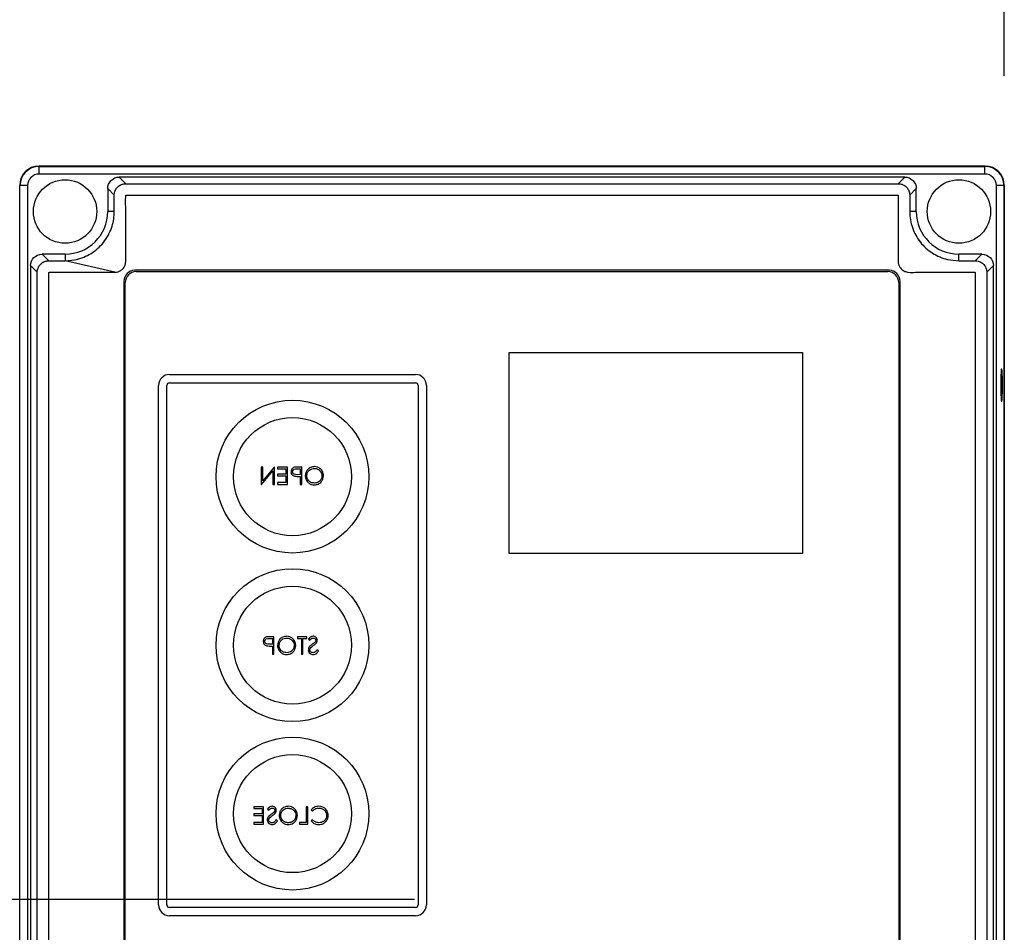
# Model space of a CAD drawing. Header units: inches. Extents: x 170 to 312, y 215 to 248.
# Tile 190 of 256: x 200.838 to 201.219, y 242.105 to 242.458. Entities that reach past the tile are written whole.
import ezdxf

# ---------------------------------------------------------------- set-up
doc = ezdxf.new("R2010")
doc.units = ezdxf.units.IN
doc.header["$LTSCALE"] = 0.25
doc.header["$MEASUREMENT"] = 0
doc.layers.add('ANNOTATIONS', color=1, linetype='Continuous')
doc.layers.add('STANDARD MOTOR LH', color=7, linetype='Continuous')

msp = doc.modelspace()

# ---------------------------------------------------------------- linework, layer by layer
at = {"layer": 'ANNOTATIONS'}
for p, q in [((201.21918, 242.43625), (201.21918, 242.77806)), ((200.99108, 242.11772), (199.94013, 242.11772))]:
    msp.add_line(p, q, dxfattribs=at)
at = {"layer": 'STANDARD MOTOR LH'}
for p, q in [((201.21178, 242.40131), (200.84581, 242.40131)), ((200.84592, 242.39825), (200.84592, 242.4012)), ((200.84592, 242.4012), (201.21167, 242.4012)), ((201.21167, 242.39825), (201.21167, 242.4012)), ((201.21167, 242.39825), (200.84592, 242.39825)), ((200.87943, 242.39453), (200.87688, 242.39708)), ((201.18071, 242.39708), (200.87688, 242.39708)), ((201.17816, 242.39453), (201.18071, 242.39708)), ((200.84146, 242.3938), (200.83852, 242.3938)), ((200.83852, 241.86948), (200.83852, 242.3938)), ((200.84146, 242.3938), (200.84146, 241.86948)), ((200.875, 242.3901), (200.87245, 242.39264)), ((200.87245, 242.39264), (200.87245, 242.38376)), ((200.87943, 242.39453), (201.17816, 242.39453)), ((201.18259, 242.3901), (201.18514, 242.39264)), ((201.18514, 242.38376), (201.18514, 242.39264)), ((201.21907, 242.3938), (201.21613, 242.3938)), ((201.21613, 241.86948), (201.21613, 242.3938)), ((201.21907, 242.3938), (201.21907, 241.86948)), ((201.21918, 241.86937), (201.21918, 242.39391)), ((200.875, 242.38376), (200.875, 242.3901)), ((201.18259, 242.3901), (201.18259, 242.38376)), ((200.875, 242.38376), (200.87245, 242.38376)), ((201.18514, 242.38376), (201.18259, 242.38376)), ((200.84962, 242.36472), (200.84707, 242.36727)), ((200.85596, 242.36727), (200.84707, 242.36727)), ((200.85596, 242.36727), (200.85596, 242.36472)), ((201.20163, 242.36472), (201.20163, 242.36727)), ((201.21052, 242.36727), (201.20163, 242.36727)), ((201.20797, 242.36472), (201.21052, 242.36727)), ((200.84519, 242.36029), (200.84264, 242.36283)), ((200.84264, 242.36283), (200.84264, 241.90045)), ((200.84962, 242.36472), (200.85596, 242.36472)), ((200.87522, 242.36027), (200.85596, 242.36472)), ((201.20163, 242.36472), (201.20797, 242.36472)), ((201.2124, 242.36029), (201.21495, 242.36283)), ((201.21495, 241.90045), (201.21495, 242.36283)), ((200.84519, 241.903), (200.84519, 242.36029)), ((201.17467, 242.36103), (200.88292, 242.36103)), ((200.88345, 242.36051), (201.17415, 242.36051)), ((201.2124, 242.36029), (201.2124, 241.903)), ((200.87869, 242.3568), (200.87869, 241.90648)), ((200.87922, 241.90702), (200.87922, 242.35628)), ((201.17838, 242.35628), (201.17838, 241.90702)), ((201.1789, 241.90648), (201.1789, 242.3568)), ((201.02768, 242.25153), (201.02768, 242.32932)), ((201.02768, 242.32932), (201.14115, 242.32932)), ((201.14115, 242.32932), (201.14115, 242.25153)), ((200.89634, 242.32076), (200.99148, 242.32076)), ((200.89211, 242.11568), (200.89211, 242.31653)), ((200.89533, 242.11568), (200.89533, 242.31653)), ((200.89634, 242.31753), (200.99148, 242.31753)), ((200.99249, 242.31653), (200.99249, 242.11568)), ((200.99571, 242.31653), (200.99571, 242.11568)), ((200.9318, 242.28496), (200.9318, 242.27825)), ((200.9324, 242.28496), (200.9318, 242.28496)), ((200.93194, 242.27825), (200.93636, 242.28352)), ((200.9324, 242.27968), (200.9324, 242.28496)), ((200.93684, 242.28496), (200.9324, 242.27968)), ((200.93636, 242.28352), (200.93636, 242.27825)), ((200.93696, 242.28496), (200.93684, 242.28496)), ((200.93696, 242.27825), (200.93696, 242.28496)), ((200.93817, 242.28496), (200.93817, 242.28427)), ((200.94196, 242.28496), (200.93817, 242.28496)), ((200.93817, 242.28427), (200.94135, 242.28427)), ((200.93817, 242.28221), (200.93817, 242.28152)), ((200.94135, 242.28221), (200.93817, 242.28221)), ((200.94135, 242.28427), (200.94135, 242.28221)), ((200.94196, 242.27825), (200.94196, 242.28496)), ((200.94563, 242.28427), (200.94686, 242.28427)), ((200.94686, 242.28204), (200.94569, 242.28202)), ((200.94746, 242.28496), (200.94615, 242.28496)), ((200.94686, 242.28427), (200.94686, 242.28204)), ((200.94746, 242.27825), (200.94746, 242.28496)), ((200.9318, 242.27825), (200.93194, 242.27825)), ((200.93636, 242.27825), (200.93696, 242.27825)), ((200.93817, 242.28152), (200.94135, 242.28152)), ((200.93817, 242.27894), (200.93817, 242.27825)), ((200.94135, 242.27894), (200.93817, 242.27894)), ((200.93817, 242.27825), (200.94196, 242.27825)), ((200.94135, 242.28152), (200.94135, 242.27894)), ((200.94638, 242.28135), (200.94686, 242.28135)), ((200.94686, 242.28135), (200.94686, 242.27825)), ((200.94686, 242.27825), (200.94746, 242.27825)), ((201.14115, 242.25153), (201.02768, 242.25153)), ((200.93491, 242.21868), (200.93614, 242.21868)), ((200.93675, 242.21937), (200.93543, 242.21937)), ((200.93614, 242.21868), (200.93614, 242.21645)), ((200.93675, 242.21266), (200.93675, 242.21937)), ((200.94587, 242.21937), (200.94587, 242.21868)), ((200.9494, 242.21937), (200.94587, 242.21937)), ((200.94587, 242.21868), (200.94733, 242.21868)), ((200.94733, 242.21868), (200.94733, 242.21266)), ((200.94793, 242.21868), (200.9494, 242.21868)), ((200.94793, 242.21266), (200.94793, 242.21868)), ((200.9494, 242.21868), (200.9494, 242.21937)), ((200.95008, 242.21841), (200.95063, 242.218)), ((200.93614, 242.21645), (200.93497, 242.21643)), ((200.93566, 242.21576), (200.93614, 242.21576)), ((200.93614, 242.21576), (200.93614, 242.21266)), ((200.95396, 242.21395), (200.95339, 242.2143)), ((200.93614, 242.21266), (200.93675, 242.21266)), ((200.94733, 242.21266), (200.94793, 242.21266)), ((200.92896, 242.15362), (200.92896, 242.15293)), ((200.93274, 242.15362), (200.92896, 242.15362)), ((200.92896, 242.15293), (200.93214, 242.15293)), ((200.93214, 242.15293), (200.93214, 242.15086)), ((200.93274, 242.14691), (200.93274, 242.15362)), ((200.93421, 242.15265), (200.93475, 242.15224)), ((200.94918, 242.15362), (200.94918, 242.14759)), ((200.94978, 242.15362), (200.94918, 242.15362)), ((200.94978, 242.14691), (200.94978, 242.15362)), ((200.92896, 242.15086), (200.92896, 242.15018)), ((200.93214, 242.15086), (200.92896, 242.15086)), ((200.92896, 242.15018), (200.93214, 242.15018)), ((200.93214, 242.15018), (200.93214, 242.14759)), ((200.95116, 242.15239), (200.95169, 242.15198)), ((200.92896, 242.14759), (200.92896, 242.14691)), ((200.93214, 242.14759), (200.92896, 242.14759)), ((200.92896, 242.14691), (200.93274, 242.14691)), ((200.93808, 242.1482), (200.93751, 242.14854)), ((200.9466, 242.14759), (200.9466, 242.14691)), ((200.94918, 242.14759), (200.9466, 242.14759)), ((200.9466, 242.14691), (200.94978, 242.14691)), ((200.95169, 242.14854), (200.95116, 242.14814)), ((200.99148, 242.11467), (200.89634, 242.11467)), ((200.99148, 242.11145), (200.89634, 242.11145))]:
    msp.add_line(p, q, dxfattribs=at)
at = {"layer": 'STANDARD MOTOR LH', "flags": 128}
msp.add_lwpolyline([(201.2178, 242.31663), (201.21781, 242.31476), (201.21786, 242.31306), (201.21793, 242.31167), (201.21801, 242.31073), (201.21811, 242.31031), (201.21821, 242.31045), (201.2183, 242.31114), (201.21838, 242.31232), (201.21843, 242.31388), (201.21846, 242.31569), (201.21846, 242.31758), (201.21843, 242.31938), (201.21838, 242.32095), (201.2183, 242.32213), (201.21821, 242.32282), (201.21811, 242.32296), (201.21801, 242.32254), (201.21793, 242.32159), (201.21786, 242.32021), (201.21781, 242.3185), (201.2178, 242.31663)], dxfattribs=at)
at = {"layer": 'STANDARD MOTOR LH'}
for centre, radius in [((200.85596, 242.38376), 0.01226), ((201.20163, 242.38376), 0.01226), ((200.94391, 242.28125), 0.02954), ((200.94391, 242.28125), 0.02282), ((200.94391, 242.2161), 0.02954), ((200.94391, 242.2161), 0.02282), ((200.94391, 242.15096), 0.02954), ((200.94391, 242.15096), 0.02282)]:
    msp.add_circle(centre, radius, dxfattribs=at)
for centre, radius, start, end in [((200.84581, 242.39391), 0.0074, 90, 180), ((200.84592, 242.3938), 0.0074, 90, 180), ((201.21167, 242.3938), 0.0074, 0, 90), ((201.21178, 242.39391), 0.0074, 0, 90), ((200.84592, 242.3938), 0.00445, 90, 180), ((201.21167, 242.3938), 0.00445, 0, 90), ((200.85596, 242.38376), 0.01649, 270, 0), ((201.20163, 242.38376), 0.01649, 180, 270), ((200.88292, 242.3568), 0.00423, 90, 180), ((200.88345, 242.35628), 0.00423, 90, 180), ((201.17415, 242.35628), 0.00423, 0, 90), ((201.17467, 242.3568), 0.00423, 0, 90), ((200.89634, 242.31653), 0.00423, 90, 180), ((200.99148, 242.31653), 0.00423, 0, 90), ((200.89634, 242.31653), 0.00101, 90, 180), ((200.99148, 242.31653), 0.00101, 0, 90), ((200.89634, 242.11568), 0.00423, 180, 270), ((200.89634, 242.11568), 0.00101, 180, 270), ((200.99148, 242.11568), 0.00101, 270, 0), ((200.99148, 242.11568), 0.00423, 270, 0)]:
    msp.add_arc(centre, radius, start, end, dxfattribs=at)
at = {"layer": 'STANDARD MOTOR LH', "extrusion": (0, 0, -1)}
for centre, major_axis in [((200.8769, 242.39263), (-0.00315, 0.00315)), ((201.18069, 242.39263), (0.00315, 0.00315)), ((200.84709, 242.36282), (-0.00315, 0.00315)), ((201.2105, 242.36282), (0.00315, 0.00315))]:
    msp.add_ellipse(centre, major_axis=major_axis, ratio=0.997265, start_param=5.499157, end_param=7.067214, dxfattribs=at)
at = {"layer": 'STANDARD MOTOR LH'}
for points, knots in [([(200.875, 242.3901), (200.875, 242.39019), (200.87501, 242.39065), (200.87515, 242.39136), (200.87558, 242.39239), (200.87634, 242.3934), (200.87761, 242.39423), (200.8787, 242.39451), (200.87932, 242.39453), (200.87943, 242.39453)], [0, 0, 0, 0, 0.040002, 0.201218, 0.307255, 0.521394, 0.735576, 0.949847, 1, 1, 1, 1]), ([(201.17816, 242.39453), (201.17866, 242.39448), (201.17929, 242.39443), (201.1801, 242.3941), (201.18086, 242.39368), (201.18177, 242.39281), (201.18229, 242.39181), (201.18249, 242.39106), (201.18256, 242.3907), (201.18258, 242.3904), (201.18259, 242.39025), (201.18259, 242.39017), (201.18259, 242.39013), (201.18259, 242.39011), (201.18259, 242.3901)], [0, 0, 0, 0, 0.21671, 0.26968, 0.375661, 0.589626, 0.803626, 0.852002, 0.92549, 0.962679, 0.981338, 0.99067, 0.995335, 1, 1, 1, 1]), ([(200.87522, 242.36027), (200.87563, 242.3603), (200.87646, 242.36037), (200.87742, 242.36085), (200.87811, 242.36139), (200.87858, 242.36191), (200.87896, 242.36249), (200.87924, 242.36313), (200.87957, 242.36448), (200.8794, 242.36657), (200.87945, 242.36885), (200.87945, 242.37114), (200.87944, 242.37617), (200.8796, 242.38258), (200.87929, 242.38805), (200.87945, 242.38994), (200.87947, 242.38998), (200.8795, 242.39001), (200.87954, 242.39005), (200.87968, 242.3901), (200.88019, 242.39004), (200.88218, 242.39014), (200.89022, 242.38997), (200.91004, 242.39017), (200.94061, 242.39005), (200.98947, 242.3901), (201.03834, 242.39008), (201.08721, 242.39008), (201.11775, 242.39008), (201.14219, 242.39008), (201.15746, 242.39007), (201.16815, 242.39009), (201.17349, 242.39006), (201.17617, 242.39011), (201.1774, 242.39005), (201.17791, 242.3901), (201.17803, 242.39006), (201.17807, 242.39004), (201.17809, 242.39001), (201.17811, 242.38999), (201.17812, 242.38996), (201.17813, 242.38993), (201.17814, 242.38991), (201.17814, 242.38989), (201.17814, 242.38987), (201.17814, 242.38982), (201.17814, 242.38961), (201.17814, 242.38876), (201.17814, 242.38539), (201.17814, 242.3809), (201.17814, 242.37641), (201.17814, 242.3732), (201.17813, 242.36965), (201.17817, 242.36643), (201.17812, 242.36426), (201.17823, 242.3636), (201.17839, 242.36304), (201.17862, 242.36251), (201.179, 242.36192), (201.17962, 242.36123), (201.18062, 242.36055), (201.18248, 242.36014), (201.18481, 242.36031), (201.1885, 242.36024), (201.19496, 242.3603), (201.2014, 242.36022), (201.20627, 242.3603), (201.20746, 242.36025), (201.20778, 242.36028), (201.20787, 242.36023), (201.20791, 242.3602), (201.20793, 242.36016), (201.20794, 242.36013), (201.20795, 242.3601), (201.20795, 242.36004), (201.20795, 242.35982), (201.20796, 242.35891), (201.20794, 242.35529), (201.20798, 242.34082), (201.20794, 242.31601), (201.20795, 242.28292), (201.20795, 242.23881), (201.20795, 242.1947), (201.20795, 242.13957), (201.20795, 242.09546), (201.20795, 242.05134), (201.20795, 242.01826), (201.20795, 241.98518), (201.20795, 241.95494), (201.20795, 241.93164), (201.20795, 241.91733), (201.20795, 241.91052), (201.20795, 241.90723), (201.20795, 241.90542), (201.20795, 241.90414), (201.20795, 241.90341), (201.20795, 241.90325), (201.20795, 241.90321), (201.20795, 241.90318), (201.20794, 241.90315), (201.20793, 241.90312), (201.20791, 241.90309), (201.20789, 241.90307), (201.20786, 241.90304), (201.20781, 241.90302), (201.20766, 241.90301), (201.20713, 241.90302), (201.20498, 241.90299), (201.2013, 241.90302), (201.19639, 241.90301), (201.19008, 241.90301), (201.18541, 241.90301), (201.18237, 241.90301)], [0, 0, 0, 0, 0.0014139, 0.0028285, 0.003628, 0.0044276, 0.0052271, 0.0060166, 0.0068061, 0.0099861, 0.0131335, 0.0147072, 0.0178547, 0.0304445, 0.0367394, 0.0368189, 0.0368584, 0.0368978, 0.0369742, 0.0370474, 0.0373836, 0.0386983, 0.0439573, 0.064993, 0.1070645, 0.149136, 0.233279, 0.2753505, 0.317422, 0.3384578, 0.3594935, 0.3700114, 0.3752703, 0.3778998, 0.3792145, 0.3795432, 0.3796189, 0.3796564, 0.3796939, 0.3797305, 0.3797671, 0.3798017, 0.3798364, 0.3798536, 0.3798623, 0.3798968, 0.380035, 0.3805875, 0.3827979, 0.3916393, 0.3960599, 0.3982702, 0.4026909, 0.4082768, 0.4093564, 0.410162, 0.4105637, 0.4113624, 0.4121609, 0.4129595, 0.4145733, 0.4162145, 0.4193998, 0.4225767, 0.4289305, 0.441638, 0.4448149, 0.4456091, 0.4458081, 0.4458858, 0.4459241, 0.445994, 0.4460312, 0.4460497, 0.446087, 0.4462356, 0.4468289, 0.4492024, 0.4586961, 0.4966709, 0.5346456, 0.5726204, 0.6485701, 0.6865449, 0.7624945, 0.8004693, 0.8384441, 0.8764189, 0.9143937, 0.942565, 0.9566507, 0.9636935, 0.9660247, 0.9679779, 0.969931, 0.9704193, 0.970478, 0.9705073, 0.9705368, 0.9705774, 0.970618, 0.970654, 0.9706901, 0.9707261, 0.9707988, 0.9708766, 0.9712288, 0.9726377, 0.9782732, 0.9839087, 0.9895442, 1, 1, 1, 1]), ([(200.85596, 242.36472), (200.85762, 242.36484), (200.86035, 242.36504), (200.86393, 242.36638), (200.86672, 242.36794), (200.86921, 242.36997), (200.87133, 242.37238), (200.87302, 242.3751), (200.87417, 242.37796), (200.87487, 242.38087), (200.87496, 242.38279), (200.875, 242.38376)], [0, 0, 0, 0, 0.165874, 0.273304, 0.380734, 0.486631, 0.594039, 0.701447, 0.807329, 0.902559, 1, 1, 1, 1]), ([(201.18259, 242.38376), (201.18264, 242.3827), (201.18274, 242.38059), (201.18356, 242.3775), (201.18486, 242.37457), (201.18663, 242.37189), (201.18881, 242.36957), (201.19135, 242.36763), (201.19419, 242.36615), (201.19763, 242.36498), (201.20016, 242.36482), (201.20163, 242.36472)], [0, 0, 0, 0, 0.105874, 0.211748, 0.319151, 0.426554, 0.532422, 0.638283, 0.745674, 0.853065, 1, 1, 1, 1]), ([(200.84519, 242.36029), (200.84519, 242.36035), (200.84519, 242.36065), (200.84526, 242.36121), (200.84555, 242.36215), (200.8462, 242.36324), (200.84708, 242.36396), (200.84784, 242.36436), (200.84838, 242.36456), (200.84901, 242.3647), (200.84942, 242.36471), (200.84962, 242.36472)], [0, 0, 0, 0, 0.026433, 0.132527, 0.2386061, 0.4528515, 0.6669657, 0.7197395, 0.8255599, 0.9119653, 1, 1, 1, 1]), ([(201.20797, 242.36472), (201.20834, 242.36469), (201.20921, 242.36463), (201.21048, 242.36404), (201.21158, 242.363), (201.21215, 242.36189), (201.21234, 242.36108), (201.21239, 242.36069), (201.2124, 242.36046), (201.2124, 242.36034), (201.2124, 242.36029)], [0, 0, 0, 0, 0.161214, 0.375723, 0.590198, 0.804349, 0.900983, 0.950339, 0.975147, 1, 1, 1, 1]), ([(201.18237, 241.90301), (201.18218, 241.903), (201.18153, 241.90298), (201.18077, 241.90274), (201.18016, 241.90239), (201.17987, 241.9022), (201.17932, 241.90176), (201.17886, 241.90121), (201.17854, 241.90058), (201.17826, 241.89994), (201.17805, 241.89841), (201.17817, 241.89609), (201.17812, 241.89238), (201.17815, 241.88588), (201.17814, 241.87939), (201.17814, 241.87463), (201.17814, 241.87357), (201.17814, 241.87343), (201.17814, 241.87338), (201.17813, 241.87333), (201.17811, 241.8733), (201.17808, 241.87326), (201.17804, 241.87323), (201.17792, 241.87318), (201.17747, 241.87323), (201.17572, 241.87315), (201.16863, 241.87329), (201.15117, 241.87313), (201.11348, 241.87325), (201.07044, 241.8732), (201.02739, 241.8732), (200.98435, 241.87324), (200.94123, 241.87298), (200.90371, 241.87351), (200.88672, 241.87285), (200.88061, 241.8733), (200.87971, 241.87314), (200.87953, 241.87324), (200.8795, 241.87327), (200.87947, 241.87331), (200.87945, 241.87335), (200.87945, 241.87338), (200.87945, 241.87341), (200.87945, 241.87347), (200.87945, 241.8737), (200.87945, 241.87464), (200.87944, 241.8784), (200.87945, 241.88341), (200.87944, 241.88914), (200.87947, 241.89325), (200.87939, 241.89673), (200.87955, 241.89907), (200.87918, 241.90033), (200.87887, 241.90096), (200.87853, 241.90144), (200.87797, 241.90204), (200.87709, 241.90268), (200.87524, 241.90316), (200.87289, 241.90296), (200.86918, 241.90304), (200.86594, 241.90301), (200.86176, 241.90301), (200.85759, 241.903), (200.85342, 241.90303), (200.85086, 241.903), (200.85012, 241.90303), (200.84982, 241.903), (200.84974, 241.90303), (200.84971, 241.90306), (200.84969, 241.90308), (200.84966, 241.90312), (200.84965, 241.90315), (200.84964, 241.90319), (200.84964, 241.90325), (200.84964, 241.90349), (200.84963, 241.90443), (200.84965, 241.90822), (200.84962, 241.92338), (200.84965, 241.94936), (200.84964, 241.98401), (200.84964, 242.01865), (200.84964, 242.06485), (200.84964, 242.11104), (200.84964, 242.16878), (200.84964, 242.21498), (200.84964, 242.2554), (200.84964, 242.28427), (200.84964, 242.30945), (200.84964, 242.33278), (200.84964, 242.34652), (200.84964, 242.35306), (200.84964, 242.35622), (200.84964, 242.35794), (200.84964, 242.35915), (200.84964, 242.35985), (200.84964, 242.36002), (200.84964, 242.36007), (200.84964, 242.3601), (200.84965, 242.36014), (200.84966, 242.36017), (200.84968, 242.36019), (200.8497, 242.36022), (200.84974, 242.36024), (200.84984, 242.36029), (200.85025, 242.36024), (200.8518, 242.36032), (200.85572, 242.36023), (200.86156, 242.36028), (200.86847, 242.36027), (200.87297, 242.36027), (200.87522, 242.36027)], [0, 0, 0, 0, 0.0006438, 0.0022568, 0.0026566, 0.0030564, 0.0034561, 0.0050764, 0.0054762, 0.005876, 0.0074963, 0.0106924, 0.0138877, 0.0202785, 0.0330599, 0.0362552, 0.0366546, 0.0367174, 0.0367489, 0.036828, 0.0368642, 0.0369004, 0.0369736, 0.0370461, 0.0373412, 0.0384994, 0.0431321, 0.0616629, 0.0987244, 0.1728474, 0.2099089, 0.2469704, 0.3210934, 0.358155, 0.3766857, 0.379002, 0.3795813, 0.3796586, 0.3796968, 0.3797334, 0.3798074, 0.379846, 0.3798556, 0.3798942, 0.3800483, 0.3806647, 0.3831304, 0.392993, 0.3979244, 0.4028557, 0.4071091, 0.4099862, 0.4107907, 0.4115952, 0.4123996, 0.4128008, 0.414427, 0.416054, 0.4192646, 0.4224587, 0.4288469, 0.4304439, 0.4368321, 0.4432203, 0.4448174, 0.4456159, 0.4457758, 0.4458518, 0.4458892, 0.4459256, 0.4459607, 0.4460314, 0.4460509, 0.4460898, 0.4462452, 0.4468666, 0.4493521, 0.4592943, 0.499063, 0.5388318, 0.5786005, 0.6183692, 0.6979067, 0.7376755, 0.8172129, 0.8569816, 0.876866, 0.9166348, 0.9436856, 0.957211, 0.9639737, 0.9662122, 0.9680662, 0.9699203, 0.9703838, 0.9704646, 0.970505, 0.9705456, 0.9705839, 0.9706221, 0.9706582, 0.9706941, 0.9707301, 0.9708027, 0.9710684, 0.9721009, 0.9762311, 0.9844915, 0.9922458, 1, 1, 1, 1]), ([(200.94462, 242.28486), (200.94441, 242.28479), (200.94401, 242.28464), (200.94359, 242.28419), (200.94336, 242.28367), (200.94334, 242.28333), (200.94333, 242.28316)], [0, 0, 0, 0, 0.279704, 0.559384, 0.779501, 1, 1, 1, 1]), ([(200.94333, 242.28316), (200.94335, 242.28294), (200.94338, 242.2825), (200.94372, 242.28196), (200.94417, 242.28161), (200.94451, 242.28151), (200.94467, 242.28146)], [0, 0, 0, 0, 0.280087, 0.559329, 0.779461, 1, 1, 1, 1]), ([(200.94394, 242.28316), (200.94397, 242.28335), (200.94401, 242.28364), (200.94426, 242.28394), (200.94473, 242.28428), (200.94523, 242.28428), (200.94563, 242.28427)], [0, 0, 0, 0, 0.248983, 0.374736, 0.500393, 1, 1, 1, 1]), ([(200.94569, 242.28202), (200.94528, 242.28202), (200.94477, 242.28202), (200.94427, 242.28235), (200.94401, 242.28266), (200.94397, 242.28296), (200.94394, 242.28316)], [0, 0, 0, 0, 0.499723, 0.625355, 0.7511, 1, 1, 1, 1]), ([(200.94615, 242.28496), (200.94586, 242.28496), (200.94535, 242.28496), (200.94484, 242.28489), (200.94462, 242.28486)], [0, 0, 0, 0, 0.56031, 1, 1, 1, 1]), ([(200.95241, 242.28513), (200.95189, 242.28508), (200.95083, 242.28497), (200.94966, 242.28402), (200.94894, 242.28285), (200.94888, 242.28202), (200.94884, 242.28161)], [0, 0, 0, 0, 0.279767, 0.559354, 0.779569, 1, 1, 1, 1]), ([(200.94944, 242.28161), (200.94949, 242.28204), (200.9496, 242.28289), (200.95041, 242.28381), (200.95138, 242.28435), (200.95205, 242.28441), (200.95238, 242.28444)], [0, 0, 0, 0, 0.279469, 0.558869, 0.779517, 1, 1, 1, 1]), ([(200.95238, 242.28444), (200.95281, 242.28439), (200.95365, 242.28428), (200.95462, 242.28353), (200.9552, 242.28258), (200.95526, 242.28191), (200.9553, 242.28158)], [0, 0, 0, 0, 0.279629, 0.559354, 0.779631, 1, 1, 1, 1]), ([(200.9559, 242.28158), (200.95584, 242.28209), (200.95571, 242.28313), (200.95479, 242.28431), (200.95363, 242.28501), (200.95282, 242.28509), (200.95241, 242.28513)], [0, 0, 0, 0, 0.27973, 0.559325, 0.779681, 1, 1, 1, 1]), ([(200.94467, 242.28146), (200.94499, 242.28142), (200.94556, 242.28135), (200.94613, 242.28135), (200.94638, 242.28135)], [0, 0, 0, 0, 0.559694, 1, 1, 1, 1]), ([(200.94884, 242.28161), (200.9489, 242.28109), (200.94902, 242.28004), (200.94997, 242.27889), (200.95113, 242.27818), (200.95195, 242.27811), (200.95236, 242.27808)], [0, 0, 0, 0, 0.279626, 0.55934, 0.779598, 1, 1, 1, 1]), ([(200.95238, 242.27876), (200.95196, 242.27881), (200.9511, 242.27891), (200.95012, 242.27965), (200.94954, 242.2806), (200.94947, 242.28127), (200.94944, 242.28161)], [0, 0, 0, 0, 0.27983, 0.559391, 0.779655, 1, 1, 1, 1]), ([(200.95236, 242.27808), (200.95288, 242.27813), (200.95392, 242.27825), (200.95508, 242.2792), (200.95579, 242.28035), (200.95586, 242.28117), (200.9559, 242.28158)], [0, 0, 0, 0, 0.279662, 0.559353, 0.779636, 1, 1, 1, 1]), ([(200.9553, 242.28158), (200.95524, 242.28115), (200.95514, 242.28031), (200.95433, 242.2794), (200.95338, 242.27885), (200.95271, 242.27879), (200.95238, 242.27876)], [0, 0, 0, 0, 0.279422, 0.559077, 0.77948, 1, 1, 1, 1]), ([(200.9339, 242.21927), (200.9337, 242.2192), (200.93329, 242.21905), (200.93287, 242.2186), (200.93264, 242.21808), (200.93262, 242.21774), (200.93261, 242.21757)], [0, 0, 0, 0, 0.279704, 0.559385, 0.779515, 1, 1, 1, 1]), ([(200.93261, 242.21757), (200.93263, 242.21735), (200.93266, 242.21691), (200.933, 242.21637), (200.93346, 242.21602), (200.93379, 242.21592), (200.93395, 242.21587)], [0, 0, 0, 0, 0.280098, 0.559325, 0.779463, 1, 1, 1, 1]), ([(200.93322, 242.21757), (200.93325, 242.21776), (200.93329, 242.21805), (200.93354, 242.21835), (200.93401, 242.21869), (200.93451, 242.21869), (200.93491, 242.21868)], [0, 0, 0, 0, 0.248974, 0.37473, 0.500381, 1, 1, 1, 1]), ([(200.93497, 242.21643), (200.93456, 242.21643), (200.93405, 242.21643), (200.93355, 242.21676), (200.93329, 242.21707), (200.93325, 242.21737), (200.93322, 242.21757)], [0, 0, 0, 0, 0.499721, 0.625344, 0.751089, 1, 1, 1, 1]), ([(200.93543, 242.21937), (200.93514, 242.21937), (200.93463, 242.21938), (200.93412, 242.2193), (200.9339, 242.21927)], [0, 0, 0, 0, 0.560314, 1, 1, 1, 1]), ([(200.94169, 242.21954), (200.94117, 242.21949), (200.94012, 242.21938), (200.93894, 242.21843), (200.93823, 242.21726), (200.93816, 242.21643), (200.93812, 242.21602)], [0, 0, 0, 0, 0.279768, 0.559358, 0.77957, 1, 1, 1, 1]), ([(200.93872, 242.21602), (200.93878, 242.21645), (200.93888, 242.2173), (200.9397, 242.21822), (200.94066, 242.21876), (200.94133, 242.21882), (200.94166, 242.21886)], [0, 0, 0, 0, 0.279469, 0.558871, 0.779515, 1, 1, 1, 1]), ([(200.94166, 242.21886), (200.94209, 242.2188), (200.94294, 242.21869), (200.9439, 242.21794), (200.94449, 242.21699), (200.94455, 242.21632), (200.94458, 242.21599)], [0, 0, 0, 0, 0.279624, 0.559346, 0.779627, 1, 1, 1, 1]), ([(200.94518, 242.21599), (200.94512, 242.2165), (200.94499, 242.21754), (200.94407, 242.21872), (200.94291, 242.21942), (200.9421, 242.2195), (200.94169, 242.21954)], [0, 0, 0, 0, 0.279731, 0.559325, 0.779681, 1, 1, 1, 1]), ([(200.95187, 242.21954), (200.95167, 242.21952), (200.95125, 242.21948), (200.95061, 242.21909), (200.95028, 242.21867), (200.95008, 242.21841)], [0, 0, 0, 0, 0.279751, 0.559499, 1, 1, 1, 1]), ([(200.95063, 242.218), (200.95082, 242.21824), (200.95108, 242.21858), (200.95158, 242.21883), (200.95182, 242.21885), (200.95194, 242.21886)], [0, 0, 0, 0, 0.559812, 0.779851, 1, 1, 1, 1]), ([(200.95353, 242.21798), (200.9535, 242.21822), (200.95344, 242.21869), (200.95298, 242.21921), (200.95243, 242.2195), (200.95206, 242.21953), (200.95187, 242.21954)], [0, 0, 0, 0, 0.279549, 0.558796, 0.779376, 1, 1, 1, 1]), ([(200.95194, 242.21886), (200.95208, 242.21885), (200.95235, 242.21882), (200.95268, 242.21862), (200.95289, 242.21833), (200.95291, 242.21811), (200.95292, 242.21801)], [0, 0, 0, 0, 0.280272, 0.55993, 0.779919, 1, 1, 1, 1]), ([(200.95292, 242.21801), (200.95292, 242.21791), (200.9529, 242.21773), (200.95276, 242.21742), (200.95259, 242.21724), (200.95248, 242.21714)], [0, 0, 0, 0, 0.2799491, 0.5597697, 1, 1, 1, 1]), ([(200.95315, 242.21696), (200.95327, 242.21713), (200.95348, 242.21744), (200.95351, 242.21781), (200.95353, 242.21798)], [0, 0, 0, 0, 0.559837, 1, 1, 1, 1]), ([(200.93395, 242.21587), (200.93427, 242.21583), (200.93484, 242.21576), (200.93541, 242.21576), (200.93566, 242.21576)], [0, 0, 0, 0, 0.559694, 1, 1, 1, 1]), ([(200.93812, 242.21602), (200.93818, 242.2155), (200.9383, 242.21446), (200.93926, 242.2133), (200.94041, 242.21259), (200.94123, 242.21252), (200.94164, 242.21249)], [0, 0, 0, 0, 0.279627, 0.559343, 0.779597, 1, 1, 1, 1]), ([(200.94166, 242.21318), (200.94124, 242.21322), (200.94039, 242.21332), (200.9394, 242.21406), (200.93882, 242.21501), (200.93876, 242.21568), (200.93872, 242.21602)], [0, 0, 0, 0, 0.279828, 0.559389, 0.779656, 1, 1, 1, 1]), ([(200.94164, 242.21249), (200.94216, 242.21255), (200.9432, 242.21266), (200.94436, 242.21361), (200.94507, 242.21476), (200.94514, 242.21558), (200.94518, 242.21599)], [0, 0, 0, 0, 0.279664, 0.5593525, 0.7796362, 1, 1, 1, 1]), ([(200.94458, 242.21599), (200.94453, 242.21557), (200.94442, 242.21472), (200.94361, 242.21381), (200.94266, 242.21326), (200.942, 242.2132), (200.94166, 242.21318)], [0, 0, 0, 0, 0.279412, 0.559074, 0.779479, 1, 1, 1, 1]), ([(200.95158, 242.21647), (200.95116, 242.21616), (200.95057, 242.21572), (200.95007, 242.21492), (200.95002, 242.21451), (200.95, 242.2143)], [0, 0, 0, 0, 0.560114, 0.780278, 1, 1, 1, 1]), ([(200.95, 242.2143), (200.95004, 242.21403), (200.95011, 242.21348), (200.95065, 242.2129), (200.95127, 242.21254), (200.9517, 242.21251), (200.95192, 242.21249)], [0, 0, 0, 0, 0.279184, 0.559085, 0.779448, 1, 1, 1, 1]), ([(200.9506, 242.21431), (200.95062, 242.21445), (200.95065, 242.21469), (200.95078, 242.21489), (200.95084, 242.21497)], [0, 0, 0, 0, 0.558991, 1, 1, 1, 1]), ([(200.95192, 242.21318), (200.95174, 242.21319), (200.95137, 242.21323), (200.95093, 242.2135), (200.95065, 242.21389), (200.95062, 242.21417), (200.9506, 242.21431)], [0, 0, 0, 0, 0.280275, 0.560141, 0.780152, 1, 1, 1, 1]), ([(200.95084, 242.21497), (200.95105, 242.21519), (200.95142, 242.21559), (200.95186, 242.2159), (200.95205, 242.21604)], [0, 0, 0, 0, 0.559492, 1, 1, 1, 1]), ([(200.95248, 242.21714), (200.95232, 242.21701), (200.95202, 242.21678), (200.95171, 242.21657), (200.95158, 242.21647)], [0, 0, 0, 0, 0.559903, 1, 1, 1, 1]), ([(200.95339, 242.2143), (200.95319, 242.21399), (200.95291, 242.21356), (200.95234, 242.21322), (200.95206, 242.21319), (200.95192, 242.21318)], [0, 0, 0, 0, 0.559319, 0.779777, 1, 1, 1, 1]), ([(200.95192, 242.21249), (200.95216, 242.21251), (200.95266, 242.21256), (200.95343, 242.21307), (200.95376, 242.21362), (200.95396, 242.21395)], [0, 0, 0, 0, 0.279883, 0.559665, 1, 1, 1, 1]), ([(200.95205, 242.21604), (200.95227, 242.2162), (200.95266, 242.21647), (200.953, 242.21681), (200.95315, 242.21696)], [0, 0, 0, 0, 0.5604066, 1, 1, 1, 1]), ([(200.93599, 242.15379), (200.93579, 242.15377), (200.93537, 242.15373), (200.93473, 242.15333), (200.9344, 242.15291), (200.93421, 242.15265)], [0, 0, 0, 0, 0.279753, 0.559499, 1, 1, 1, 1]), ([(200.93475, 242.15224), (200.93494, 242.15248), (200.9352, 242.15282), (200.9357, 242.15307), (200.93594, 242.15309), (200.93606, 242.1531)], [0, 0, 0, 0, 0.559821, 0.77985, 1, 1, 1, 1]), ([(200.93765, 242.15222), (200.93762, 242.15246), (200.93756, 242.15294), (200.9371, 242.15346), (200.93655, 242.15374), (200.93618, 242.15377), (200.93599, 242.15379)], [0, 0, 0, 0, 0.279551, 0.5588, 0.779381, 1, 1, 1, 1]), ([(200.93606, 242.1531), (200.9362, 242.15309), (200.93647, 242.15307), (200.9368, 242.15286), (200.93701, 242.15257), (200.93703, 242.15236), (200.93705, 242.15225)], [0, 0, 0, 0, 0.280267, 0.55992, 0.779923, 1, 1, 1, 1]), ([(200.94234, 242.15379), (200.94181, 242.15374), (200.94076, 242.15362), (200.93958, 242.15267), (200.93887, 242.1515), (200.9388, 242.15068), (200.93877, 242.15026)], [0, 0, 0, 0, 0.279769, 0.559361, 0.779574, 1, 1, 1, 1]), ([(200.93937, 242.15027), (200.93942, 242.15069), (200.93952, 242.15154), (200.94034, 242.15247), (200.94131, 242.153), (200.94198, 242.15307), (200.94231, 242.1531)], [0, 0, 0, 0, 0.279463, 0.558867, 0.779513, 1, 1, 1, 1]), ([(200.94231, 242.1531), (200.94273, 242.15305), (200.94358, 242.15294), (200.94455, 242.15219), (200.94513, 242.15124), (200.94519, 242.15057), (200.94522, 242.15024)], [0, 0, 0, 0, 0.279627, 0.55935, 0.779633, 1, 1, 1, 1]), ([(200.94582, 242.15023), (200.94576, 242.15075), (200.94564, 242.15179), (200.94472, 242.15297), (200.94356, 242.15367), (200.94275, 242.15375), (200.94234, 242.15379)], [0, 0, 0, 0, 0.279736, 0.559329, 0.779682, 1, 1, 1, 1]), ([(200.95409, 242.15379), (200.95344, 242.15372), (200.95229, 242.15359), (200.95151, 242.15276), (200.95116, 242.15239)], [0, 0, 0, 0, 0.55952, 1, 1, 1, 1]), ([(200.95169, 242.15198), (200.95208, 242.15234), (200.95277, 242.15299), (200.95371, 242.15307), (200.95413, 242.1531)], [0, 0, 0, 0, 0.5584293, 1, 1, 1, 1]), ([(200.9577, 242.1503), (200.95764, 242.15083), (200.95752, 242.15188), (200.95652, 242.15303), (200.95533, 242.1537), (200.9545, 242.15376), (200.95409, 242.15379)], [0, 0, 0, 0, 0.279515, 0.55908, 0.779373, 1, 1, 1, 1]), ([(200.95413, 242.1531), (200.95455, 242.15305), (200.95541, 242.15295), (200.95641, 242.15223), (200.95701, 242.15127), (200.95707, 242.15059), (200.9571, 242.15026)], [0, 0, 0, 0, 0.279856, 0.559519, 0.779685, 1, 1, 1, 1]), ([(200.9357, 242.15072), (200.93528, 242.1504), (200.93469, 242.14997), (200.9342, 242.14916), (200.93414, 242.14875), (200.93412, 242.14855)], [0, 0, 0, 0, 0.560113, 0.780289, 1, 1, 1, 1]), ([(200.93472, 242.14856), (200.93474, 242.14869), (200.93477, 242.14893), (200.9349, 242.14913), (200.93496, 242.14922)], [0, 0, 0, 0, 0.558993, 1, 1, 1, 1]), ([(200.93496, 242.14922), (200.93517, 242.14944), (200.93554, 242.14984), (200.93598, 242.15015), (200.93617, 242.15029)], [0, 0, 0, 0, 0.559499, 1, 1, 1, 1]), ([(200.9366, 242.15138), (200.93644, 242.15126), (200.93614, 242.15103), (200.93584, 242.15081), (200.9357, 242.15072)], [0, 0, 0, 0, 0.559914, 1, 1, 1, 1]), ([(200.93617, 242.15029), (200.93639, 242.15044), (200.93678, 242.15072), (200.93712, 242.15105), (200.93727, 242.1512)], [0, 0, 0, 0, 0.560421, 1, 1, 1, 1]), ([(200.93705, 242.15225), (200.93704, 242.15216), (200.93702, 242.15197), (200.93688, 242.15166), (200.93671, 242.15149), (200.9366, 242.15138)], [0, 0, 0, 0, 0.2799491, 0.5597697, 1, 1, 1, 1]), ([(200.93727, 242.1512), (200.93739, 242.15138), (200.9376, 242.15169), (200.93763, 242.15206), (200.93765, 242.15222)], [0, 0, 0, 0, 0.559838, 1, 1, 1, 1]), ([(200.93877, 242.15026), (200.93883, 242.14974), (200.93894, 242.1487), (200.9399, 242.14755), (200.94106, 242.14684), (200.94188, 242.14677), (200.94228, 242.14673)], [0, 0, 0, 0, 0.2796319, 0.5593437, 0.7795968, 1, 1, 1, 1]), ([(200.94231, 242.14742), (200.94188, 242.14747), (200.94103, 242.14757), (200.94004, 242.1483), (200.93946, 242.14926), (200.9394, 242.14993), (200.93937, 242.15027)], [0, 0, 0, 0, 0.279829, 0.55939, 0.77965, 1, 1, 1, 1]), ([(200.94228, 242.14673), (200.9428, 242.14679), (200.94385, 242.14691), (200.945, 242.14786), (200.94572, 242.14901), (200.94579, 242.14982), (200.94582, 242.15023)], [0, 0, 0, 0, 0.279666, 0.559356, 0.779641, 1, 1, 1, 1]), ([(200.94522, 242.15024), (200.94517, 242.14981), (200.94507, 242.14897), (200.94426, 242.14805), (200.9433, 242.1475), (200.94264, 242.14745), (200.94231, 242.14742)], [0, 0, 0, 0, 0.279417, 0.559077, 0.779481, 1, 1, 1, 1]), ([(200.9571, 242.15026), (200.95705, 242.14982), (200.95694, 242.14895), (200.9561, 242.14802), (200.95511, 242.14749), (200.95442, 242.14745), (200.95408, 242.14742)], [0, 0, 0, 0, 0.279434, 0.558921, 0.779284, 1, 1, 1, 1]), ([(200.95685, 242.14791), (200.95713, 242.14831), (200.95762, 242.14904), (200.95768, 242.14992), (200.9577, 242.1503)], [0, 0, 0, 0, 0.559032, 1, 1, 1, 1]), ([(200.93412, 242.14855), (200.93416, 242.14828), (200.93423, 242.14773), (200.93477, 242.14714), (200.93539, 242.14679), (200.93582, 242.14675), (200.93604, 242.14673)], [0, 0, 0, 0, 0.2791833, 0.5590835, 0.7794506, 1, 1, 1, 1]), ([(200.93604, 242.14742), (200.93586, 242.14744), (200.9355, 242.14748), (200.93506, 242.14775), (200.93478, 242.14813), (200.93474, 242.14842), (200.93472, 242.14856)], [0, 0, 0, 0, 0.280276, 0.560147, 0.780152, 1, 1, 1, 1]), ([(200.93751, 242.14854), (200.93731, 242.14823), (200.93703, 242.14781), (200.93646, 242.14747), (200.93618, 242.14744), (200.93604, 242.14742)], [0, 0, 0, 0, 0.5593141, 0.7797791, 1, 1, 1, 1]), ([(200.93604, 242.14673), (200.93629, 242.14676), (200.93678, 242.14681), (200.93755, 242.14731), (200.93788, 242.14786), (200.93808, 242.1482)], [0, 0, 0, 0, 0.279883, 0.559672, 1, 1, 1, 1]), ([(200.95116, 242.14814), (200.95137, 242.1479), (200.95178, 242.14743), (200.95278, 242.14686), (200.95359, 242.14678), (200.95408, 242.14673)], [0, 0, 0, 0, 0.2804064, 0.5607947, 1, 1, 1, 1]), ([(200.95408, 242.14742), (200.95357, 242.14749), (200.95264, 242.1476), (200.95198, 242.14825), (200.95169, 242.14854)], [0, 0, 0, 0, 0.558771, 1, 1, 1, 1]), ([(200.95408, 242.14673), (200.95467, 242.14678), (200.95573, 242.14687), (200.95651, 242.14759), (200.95685, 242.14791)], [0, 0, 0, 0, 0.5598, 1, 1, 1, 1])]:
    msp.add_open_spline(points, degree=3, knots=knots, dxfattribs=at)

doc.saveas('drawing.dxf')
